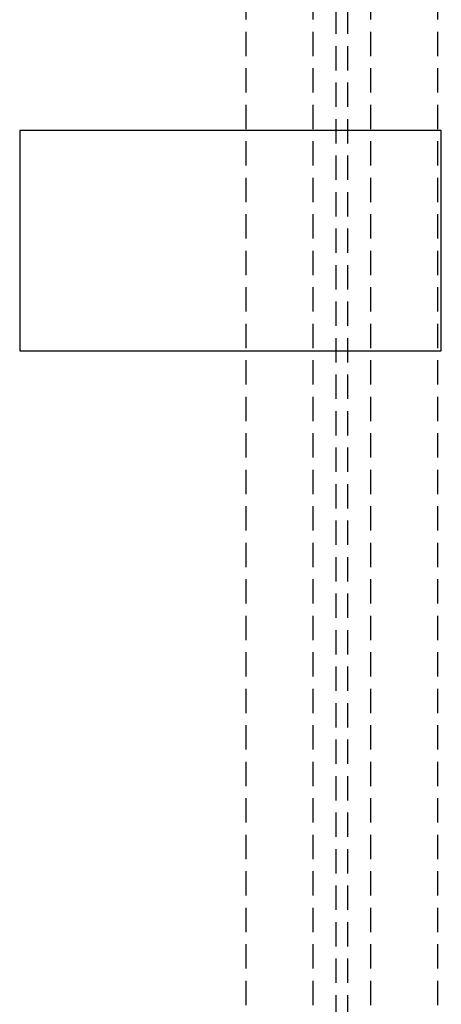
# Model space of a CAD drawing. Header units: millimetres. Extents: x 410 to 11678, y 2765 to 7100.
# Tile 28 of 40: x 6697 to 6917, y 3279 to 3793. Entities that reach past the tile are written whole.
import ezdxf

# ---------------------------------------------------------------- set-up
doc = ezdxf.new("R2010")
doc.units = ezdxf.units.MM
doc.header["$LTSCALE"] = 10
doc.linetypes.add('HIDDEN', pattern=[1.905, 1.27, -0.635])
doc.layers.add('Caillebotis', color=1, linetype='Continuous', lineweight=25)
doc.layers.add('Plancher inferieur', color=7, linetype='Continuous')

msp = doc.modelspace()

# ---------------------------------------------------------------- linework, layer by layer
at = {"layer": 'Caillebotis'}
for p, q in [((6917.02, 3735.44), (6697.02, 3735.44)), ((6697.02, 3735.44), (6697.02, 3620.44)), ((6917.02, 3620.44), (6917.02, 3735.44)), ((6697.02, 3620.44), (6917.02, 3620.44))]:
    msp.add_line(p, q, dxfattribs=at)
at = {"layer": 'Plancher inferieur', "linetype": 'HIDDEN'}
for p, q in [((6862.02, 4808.11), (6862.02, 2821.26)), ((6868.02, 4808.11), (6868.02, 2821.26)), ((6815.02, 4758.44), (6815.02, 2867.44)), ((6850.02, 4758.44), (6850.02, 2867.44)), ((6880.02, 4758.44), (6880.02, 2867.44)), ((6915.02, 4758.44), (6915.02, 2867.44))]:
    msp.add_line(p, q, dxfattribs=at)

doc.saveas('drawing.dxf')
